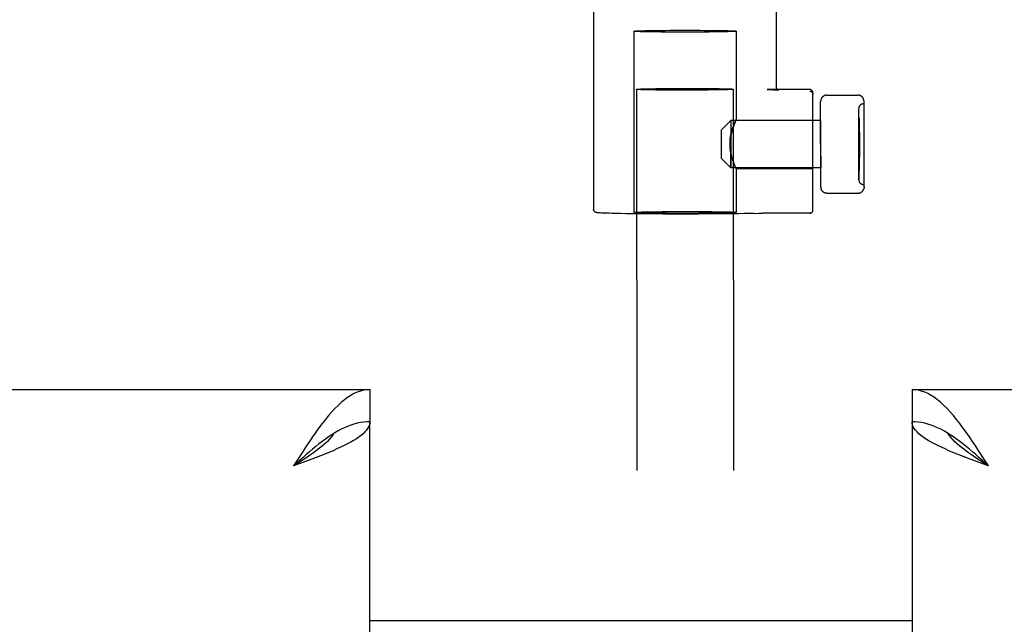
# Model space of a CAD drawing. Header units: inches. Extents: x 0 to 224, y 0 to 145.
# Tile 37 of 63: x 107.64 to 110.82, y 83.44 to 85.39. Entities that reach past the tile are written whole.
import ezdxf

# ---------------------------------------------------------------- set-up
doc = ezdxf.new("R2010")
doc.units = ezdxf.units.IN
doc.header["$LTSCALE"] = 12.302632
doc.header["$MEASUREMENT"] = 0
doc.linetypes.add('HIDDEN', pattern=[0.2, 0.1, -0.1])
doc.layers.get('0').update_dxf_attribs({"linetype": 'CONTINUOUS'})
doc.layers.add('02___PRT_ALL_AXES', color=7, linetype='CONTINUOUS')
doc.layers.add('DEFAULT_2', color=8, linetype='HIDDEN')

msp = doc.modelspace()

# ---------------------------------------------------------------- linework, layer by layer
at = {"color": 3, "linetype": 'Continuous'}
for p, q in [((77.8314, 84.2007), (108.7689, 84.2007)), ((110.5189, 84.2007), (141.4564, 84.2007)), ((108.7689, 79.7007), (108.7689, 84.0967)), ((110.5189, 84.0967), (110.5189, 79.7007)), ((108.5521, 83.9651), (108.5224, 83.9542))]:
    msp.add_line(p, q, dxfattribs=at)
at = {"color": 7, "linetype": 'Continuous'}
for p, q in [((108.7689, 84.2007), (108.7689, 84.0967)), ((110.5189, 84.2007), (110.5189, 84.0967)), ((108.6662, 84.0672), (108.6559, 84.0613)), ((110.6421, 84.0549), (110.6319, 84.0613)), ((108.7689, 83.4557), (110.5189, 83.4557))]:
    msp.add_line(p, q, dxfattribs=at)
at = {"color": 3, "linetype": 'Continuous'}
for points in [[(108.7689, 84.2007), (108.7586, 84.2001), (108.7483, 84.1986), (108.7381, 84.1959), (108.7278, 84.1923), (108.7175, 84.1876), (108.7073, 84.1819), (108.697, 84.1752), (108.6867, 84.1676), (108.6764, 84.1591), (108.6662, 84.1497), (108.6559, 84.1395), (108.6456, 84.1285), (108.6354, 84.1167), (108.6251, 84.1042)], [(110.6729, 84.0911), (110.6627, 84.1042), (110.6524, 84.1167), (110.6421, 84.1285), (110.6319, 84.1395), (110.6216, 84.1497), (110.6113, 84.1591), (110.601, 84.1676), (110.5908, 84.1752), (110.5805, 84.1819), (110.5702, 84.1876), (110.56, 84.1923), (110.5497, 84.1959), (110.5394, 84.1986), (110.5291, 84.2001), (110.5189, 84.2007)], [(108.6251, 84.1042), (108.6148, 84.0911), (108.6045, 84.0774), (108.5943, 84.0632), (108.584, 84.0485), (108.5737, 84.0334), (108.5635, 84.018), (108.5532, 84.0023), (108.5429, 83.9863), (108.5326, 83.9703), (108.5224, 83.9542)], [(108.7689, 84.0967), (108.7684, 84.0912), (108.7671, 84.0857), (108.7648, 84.0802), (108.7617, 84.0747), (108.7577, 84.0693), (108.7529, 84.0638), (108.7472, 84.0583), (108.7406, 84.0528), (108.7333, 84.0473), (108.7253, 84.0419), (108.7164, 84.0364), (108.7069, 84.0309), (108.6967, 84.0254), (108.6858, 84.0199), (108.6744, 84.0145)], [(110.6254, 84.009), (110.6134, 84.0145), (110.6019, 84.0199), (110.5911, 84.0254), (110.5809, 84.0309), (110.5713, 84.0364), (110.5625, 84.0419), (110.5544, 84.0473), (110.5471, 84.0528), (110.5406, 84.0583), (110.5349, 84.0638), (110.53, 84.0693), (110.526, 84.0747), (110.5229, 84.0802), (110.5207, 84.0857), (110.5193, 84.0912), (110.5189, 84.0967)], [(110.7654, 83.9542), (110.7551, 83.9703), (110.7448, 83.9863), (110.7346, 84.0023), (110.7243, 84.018), (110.714, 84.0334), (110.7038, 84.0485), (110.6935, 84.0632), (110.6832, 84.0774), (110.6729, 84.0911)], [(108.6744, 84.0145), (108.6624, 84.009), (108.6499, 84.0035), (108.6369, 83.998), (108.6235, 83.9925), (108.6098, 83.987), (108.5957, 83.9816), (108.5814, 83.9761), (108.5668, 83.9706), (108.5521, 83.9651)], [(110.7654, 83.9542), (110.7357, 83.9651), (110.7209, 83.9706), (110.7064, 83.9761), (110.692, 83.9816), (110.678, 83.987), (110.6642, 83.9925), (110.6508, 83.998), (110.6379, 84.0035), (110.6254, 84.009)]]:
    msp.add_lwpolyline(points, dxfattribs=at)
at = {"color": 7, "linetype": 'Continuous'}
for points in [[(108.7689, 84.0967), (108.7586, 84.0964), (108.7483, 84.0954), (108.7381, 84.0939), (108.7278, 84.0918), (108.7175, 84.0891), (108.7073, 84.0858), (108.697, 84.082), (108.6867, 84.0776), (108.6764, 84.0726), (108.6662, 84.0672)], [(110.6319, 84.0613), (110.6216, 84.0672), (110.6113, 84.0726), (110.601, 84.0776), (110.5908, 84.082), (110.5805, 84.0858), (110.5702, 84.0891), (110.56, 84.0918), (110.5497, 84.0939), (110.5394, 84.0954), (110.5291, 84.0964), (110.5189, 84.0967)], [(108.6559, 84.0613), (108.6456, 84.0549), (108.6354, 84.0481), (108.6251, 84.0409), (108.6148, 84.0333), (108.6045, 84.0254), (108.5943, 84.0172), (108.584, 84.0087), (108.5737, 84), (108.5635, 83.991), (108.5532, 83.982), (108.5429, 83.9728), (108.5326, 83.9635), (108.5224, 83.9542)], [(108.653, 84.0595), (108.6493, 84.0539), (108.6439, 84.0468), (108.6377, 84.0397), (108.6307, 84.0325), (108.6231, 84.0254), (108.6149, 84.0183), (108.6061, 84.0112), (108.5968, 84.004), (108.5871, 83.9969), (108.5769, 83.9898), (108.5664, 83.9827), (108.5556, 83.9755), (108.5447, 83.9684), (108.5336, 83.9613), (108.5224, 83.9542)], [(110.7654, 83.9542), (110.7542, 83.9613), (110.7431, 83.9684), (110.7321, 83.9755), (110.7214, 83.9827), (110.7108, 83.9898), (110.7007, 83.9969), (110.6909, 84.004), (110.6816, 84.0112), (110.6728, 84.0183), (110.6646, 84.0254), (110.657, 84.0325), (110.6501, 84.0397), (110.6439, 84.0468), (110.6384, 84.0539), (110.6347, 84.0595)], [(110.7654, 83.9542), (110.7551, 83.9635), (110.7448, 83.9728), (110.7346, 83.982), (110.7243, 83.991), (110.714, 84), (110.7038, 84.0087), (110.6935, 84.0172), (110.6832, 84.0254), (110.6729, 84.0333), (110.6627, 84.0409), (110.6524, 84.0481), (110.6421, 84.0549)]]:
    msp.add_lwpolyline(points, dxfattribs=at)
at = {"layer": '02___PRT_ALL_AXES', "color": 8, "linetype": 'HIDDEN'}
for p, q in [((109.4904, 85.549), (109.4909, 84.7821)), ((110.0804, 85.5494), (110.0807, 85.1764)), ((110.3469, 84.8777), (110.3467, 85.1077)), ((110.3468, 84.9948), (110.3467, 85.1076)), ((110.3617, 85.1227), (110.3637, 85.1227)), ((110.3638, 84.995), (110.3637, 85.1227)), ((110.2238, 85.0691), (109.9338, 85.0689)), ((109.9507, 85.0704), (110.1988, 85.0706)), ((110.1988, 84.994), (110.1988, 85.0706)), ((110.2238, 85.0691), (110.2238, 84.994)), ((110.1989, 84.9146), (110.1988, 84.994)), ((110.2238, 84.994), (110.2239, 84.9161)), ((110.3468, 84.9906), (110.3469, 84.8777)), ((110.3639, 84.8627), (110.3638, 84.995)), ((110.2239, 84.9161), (109.9339, 84.9159)), ((109.9508, 84.9144), (110.1989, 84.9146)), ((110.3619, 84.8627), (110.3639, 84.8627))]:
    msp.add_line(p, q, dxfattribs=at)
for points in [[(109.9508, 85.0704), (109.9506, 85.0699), (109.9501, 85.0687), (109.9492, 85.0666), (109.948, 85.0638), (109.9466, 85.0604), (109.9449, 85.0563), (109.9431, 85.0516), (109.9413, 85.0465), (109.9394, 85.0408), (109.9375, 85.0347), (109.9358, 85.0281), (109.9343, 85.0212), (109.933, 85.0139), (109.932, 85.0064), (109.9314, 84.9987), (109.9312, 84.991)], [(109.9312, 84.9938), (109.9314, 85.0016), (109.932, 85.0092), (109.933, 85.0167), (109.9343, 85.0238), (109.9358, 85.0306), (109.9375, 85.037), (109.9394, 85.043), (109.9413, 85.0485), (109.9431, 85.0534), (109.9449, 85.0578), (109.9465, 85.0616), (109.948, 85.0648), (109.9492, 85.0673), (109.95, 85.0691), (109.9506, 85.0701), (109.9507, 85.0704)], [(109.9509, 84.9144), (109.9507, 84.9149), (109.9502, 84.9161), (109.9493, 84.9182), (109.9481, 84.921), (109.9466, 84.9245), (109.945, 84.9285), (109.9432, 84.9332), (109.9413, 84.9383), (109.9394, 84.944), (109.9376, 84.9501), (109.9359, 84.9567), (109.9343, 84.9636), (109.933, 84.9709), (109.932, 84.9784), (109.9314, 84.986), (109.9312, 84.9938)], [(109.9312, 84.991), (109.9314, 84.9832), (109.932, 84.9756), (109.933, 84.9681), (109.9343, 84.9609), (109.9359, 84.9541), (109.9376, 84.9477), (109.9394, 84.9418), (109.9413, 84.9363), (109.9432, 84.9314), (109.945, 84.927), (109.9466, 84.9231), (109.9481, 84.9199), (109.9493, 84.9174), (109.9502, 84.9156), (109.9507, 84.9146), (109.9509, 84.9144)]]:
    msp.add_lwpolyline(points, dxfattribs=at)
for centre, start, end in [((110.3617, 85.1077), 90.0388, 180.0388), ((110.3619, 84.8777), 180.0388, 270.0388)]:
    msp.add_arc(centre, 0.015, start, end, dxfattribs=at)
at = {"layer": 'DEFAULT_2', "color": 8, "linetype": 'HIDDEN'}
for p, q in [((109.6206, 85.3571), (109.621, 84.7722)), ((109.9506, 85.3573), (109.9508, 85.0704)), ((109.6294, 85.1696), (109.6491, 56.1745)), ((109.6606, 85.1714), (109.6752, 85.1717)), ((109.6752, 85.1717), (109.6921, 85.172)), ((109.6921, 85.172), (109.7108, 85.1722)), ((109.7108, 85.1722), (109.7311, 85.1724)), ((109.7311, 85.1724), (109.7525, 85.1725)), ((109.7525, 85.1725), (109.7745, 85.1726)), ((109.7745, 85.1726), (109.7968, 85.1726)), ((109.7968, 85.1726), (109.8189, 85.1726)), ((109.8189, 85.1726), (109.8403, 85.1725)), ((109.8403, 85.1725), (109.8606, 85.1723)), ((109.8606, 85.1723), (109.8793, 85.1721)), ((109.8793, 85.1721), (109.8962, 85.1718)), ((109.9419, 85.1699), (109.9616, 56.1747)), ((109.6921, 85.1674), (109.6752, 85.1677)), ((109.7108, 85.1672), (109.6921, 85.1674)), ((109.7311, 85.167), (109.7108, 85.1672)), ((109.7525, 85.1669), (109.7311, 85.167)), ((109.7745, 85.1669), (109.7525, 85.1669)), ((109.7968, 85.1669), (109.7745, 85.1669)), ((109.8189, 85.167), (109.7968, 85.1669)), ((109.8403, 85.1671), (109.8189, 85.167)), ((109.8606, 85.1673), (109.8403, 85.1671)), ((109.8793, 85.1675), (109.8606, 85.1673)), ((109.8962, 85.1678), (109.8793, 85.1675)), ((109.9108, 85.1681), (109.8962, 85.1678)), ((110.051, 85.1692), (110.0509, 85.1692)), ((110.0509, 85.1692), (110.0588, 85.1689)), ((110.1887, 85.1693), (110.051, 85.1692)), ((110.0588, 85.1689), (110.0653, 85.1687)), ((110.0653, 85.1687), (110.0705, 85.1684)), ((110.0705, 85.1684), (110.0747, 85.1682)), ((110.1989, 84.7799), (110.1987, 85.1593)), ((110.225, 85.1379), (110.2248, 85.1372)), ((110.2253, 85.1386), (110.225, 85.1379)), ((110.2314, 85.1466), (110.2308, 85.1461)), ((110.2319, 85.147), (110.2313, 85.1465)), ((110.2325, 85.1474), (110.2319, 85.147)), ((110.2331, 85.1478), (110.2325, 85.1474)), ((110.2337, 85.1482), (110.2331, 85.1478)), ((110.2343, 85.1485), (110.2337, 85.1481)), ((110.235, 85.1488), (110.2343, 85.1485)), ((110.2356, 85.1491), (110.2349, 85.1488)), ((110.2363, 85.1494), (110.2356, 85.1491)), ((110.2369, 85.1497), (110.2362, 85.1494)), ((110.2376, 85.1499), (110.2369, 85.1496)), ((110.2383, 85.1501), (110.2375, 85.1499)), ((110.2389, 85.1503), (110.2382, 85.1501)), ((110.2396, 85.1504), (110.2389, 85.1503)), ((110.2403, 85.1506), (110.2396, 85.1504)), ((110.241, 85.1507), (110.2402, 85.1506)), ((110.2417, 85.1508), (110.2409, 85.1507)), ((110.2424, 85.1508), (110.2416, 85.1507)), ((110.2431, 85.1508), (110.2423, 85.1508)), ((110.2437, 85.1509), (110.243, 85.1508)), ((110.2437, 85.1509), (110.3437, 85.1509)), ((110.2238, 85.1322), (110.2237, 85.1314)), ((110.2237, 85.1315), (110.2237, 85.1308)), ((110.2239, 84.8544), (110.2237, 85.1308)), ((110.2239, 85.1337), (110.2238, 85.1329)), ((110.2238, 85.1329), (110.2238, 85.1321)), ((110.224, 85.1344), (110.2239, 85.1336)), ((110.2242, 85.1351), (110.224, 85.1343)), ((110.2244, 85.1358), (110.2242, 85.1351)), ((110.2246, 85.1365), (110.2244, 85.1358)), ((110.2248, 85.1372), (110.2245, 85.1365)), ((110.3639, 84.8545), (110.3637, 85.1308)), ((110.3468, 84.9942), (110.3468, 85.0777)), ((110.3468, 85.0777), (110.3478, 85.0777)), ((110.3469, 84.9077), (110.3468, 85.0762)), ((110.3468, 85.0762), (110.3478, 85.0762)), ((110.3478, 85.0777), (110.3479, 84.9092)), ((110.3478, 85.0762), (110.3478, 84.9942)), ((109.9038, 85.0389), (109.9338, 85.0689)), ((109.9338, 85.0689), (109.9339, 84.9159)), ((109.9338, 85.0689), (109.9338, 84.9938)), ((109.9038, 84.9915), (109.9038, 85.0389)), ((110.3468, 85.0252), (110.3468, 85.0318)), ((110.3488, 85.0318), (110.3468, 85.0318)), ((110.3488, 85.03), (110.3468, 85.03)), ((110.3468, 85.0119), (110.3468, 85.027)), ((110.3468, 85.021), (110.3468, 85.0267)), ((110.3488, 85.0267), (110.3468, 85.0267)), ((110.3488, 85.025), (110.3468, 85.025)), ((110.3468, 85.0103), (110.3468, 85.0227)), ((110.3468, 84.9954), (110.3468, 85.0137)), ((110.3468, 85.0011), (110.3468, 85.0121)), ((110.3488, 85.0318), (110.3488, 84.995)), ((109.9038, 84.9459), (109.9038, 84.9915)), ((109.9339, 84.9159), (109.9338, 84.991)), ((110.3468, 84.9974), (110.3468, 85.0029)), ((110.3468, 84.9992), (110.3488, 84.9992)), ((110.3468, 84.9974), (110.3488, 84.9974)), ((110.3468, 84.9876), (110.3468, 84.9971)), ((110.3468, 84.9971), (110.3488, 84.9971)), ((110.3468, 84.9968), (110.3488, 84.9968)), ((110.3468, 84.9954), (110.3488, 84.9954)), ((110.3468, 84.995), (110.3488, 84.995)), ((110.3468, 84.9868), (110.3468, 84.9947)), ((110.3488, 84.9947), (110.3468, 84.9947)), ((110.3488, 84.9929), (110.3468, 84.9929)), ((110.3468, 84.9911), (110.3469, 84.9092)), ((110.3468, 84.958), (110.3468, 84.9893)), ((110.3468, 84.9531), (110.3468, 84.9886)), ((110.3478, 84.9911), (110.3479, 84.9077)), ((110.3488, 85.0029), (110.3488, 84.9974)), ((110.3488, 84.9968), (110.3488, 84.9863)), ((110.3488, 84.9947), (110.3488, 84.9502)), ((110.3468, 84.9628), (110.3468, 84.9648)), ((110.3488, 84.9648), (110.3468, 84.9648)), ((110.3468, 84.9552), (110.3468, 84.9621)), ((110.3468, 84.957), (110.3488, 84.957)), ((110.3468, 84.9552), (110.3488, 84.9552)), ((110.3468, 84.952), (110.3488, 84.952)), ((110.3468, 84.951), (110.3488, 84.951)), ((110.3468, 84.9502), (110.3488, 84.9502)), ((109.9038, 84.9459), (109.9339, 84.9159)), ((109.9509, 84.9144), (109.951, 84.7724)), ((110.3469, 84.9092), (110.3479, 84.9092)), ((110.3469, 84.9077), (110.3479, 84.9077)), ((110.2239, 84.8539), (110.2239, 84.8544)), ((110.2239, 84.8537), (110.2239, 84.8539)), ((110.2239, 84.8537), (110.224, 84.8529)), ((110.224, 84.853), (110.224, 84.8522)), ((110.224, 84.8523), (110.2241, 84.8515)), ((110.3637, 84.8516), (110.3636, 84.8509)), ((110.3638, 84.8524), (110.3637, 84.8516)), ((110.3638, 84.8524), (110.3639, 84.8531)), ((110.3639, 84.8545), (110.3639, 84.8539)), ((110.3639, 84.8539), (110.3639, 84.8538)), ((110.2241, 84.8515), (110.2242, 84.8508)), ((110.2242, 84.8508), (110.2244, 84.85)), ((110.2244, 84.8501), (110.2246, 84.8493)), ((110.2245, 84.8494), (110.2248, 84.8486)), ((110.2247, 84.8486), (110.225, 84.8479)), ((110.225, 84.8479), (110.2252, 84.8472)), ((110.2252, 84.8473), (110.2255, 84.8466)), ((110.2316, 84.8386), (110.231, 84.8391)), ((110.2321, 84.8382), (110.2316, 84.8386)), ((110.2327, 84.8378), (110.2321, 84.8382)), ((110.2333, 84.8374), (110.2327, 84.8378)), ((110.2339, 84.837), (110.2333, 84.8374)), ((110.2345, 84.8367), (110.2339, 84.837)), ((110.2352, 84.8363), (110.2345, 84.8367)), ((110.2358, 84.836), (110.2351, 84.8364)), ((110.2365, 84.8358), (110.2358, 84.8361)), ((110.2371, 84.8355), (110.2364, 84.8358)), ((110.2378, 84.8353), (110.2371, 84.8355)), ((110.2385, 84.8351), (110.2377, 84.8353)), ((110.2391, 84.8349), (110.2384, 84.8351)), ((110.2398, 84.8347), (110.2391, 84.8349)), ((110.2405, 84.8346), (110.2398, 84.8348)), ((110.2412, 84.8345), (110.2405, 84.8346)), ((110.2419, 84.8344), (110.2411, 84.8345)), ((110.2426, 84.8344), (110.2418, 84.8344)), ((110.2433, 84.8343), (110.2425, 84.8344)), ((110.2439, 84.8343), (110.2432, 84.8343)), ((110.2439, 84.8343), (110.3439, 84.8344)), ((110.3446, 84.8344), (110.3439, 84.8344)), ((110.3445, 84.8344), (110.3453, 84.8344)), ((110.3452, 84.8344), (110.346, 84.8345)), ((110.3459, 84.8345), (110.3467, 84.8346)), ((110.3466, 84.8346), (110.3474, 84.8347)), ((110.3473, 84.8347), (110.3481, 84.8348)), ((110.348, 84.8348), (110.3487, 84.835)), ((110.3487, 84.835), (110.3494, 84.8352)), ((110.3494, 84.8352), (110.3501, 84.8354)), ((110.35, 84.8354), (110.3507, 84.8356)), ((110.3507, 84.8356), (110.3514, 84.8359)), ((110.3514, 84.8358), (110.352, 84.8361)), ((110.352, 84.8361), (110.3527, 84.8364)), ((110.3527, 84.8364), (110.3533, 84.8368)), ((110.3533, 84.8367), (110.3539, 84.8371)), ((110.3539, 84.8371), (110.3545, 84.8375)), ((110.3545, 84.8374), (110.3551, 84.8379)), ((110.3551, 84.8378), (110.3557, 84.8383)), ((110.3557, 84.8382), (110.3563, 84.8387)), ((110.3626, 84.8474), (110.3623, 84.8466)), ((110.3628, 84.848), (110.3626, 84.8473)), ((110.3631, 84.8487), (110.3628, 84.848)), ((110.3633, 84.8495), (110.3631, 84.8487)), ((110.3634, 84.8502), (110.3633, 84.8494)), ((110.3636, 84.8509), (110.3634, 84.8501)), ((109.517, 84.7704), (109.5134, 84.7706)), ((109.5214, 84.7702), (109.517, 84.7704)), ((109.5268, 84.77), (109.5214, 84.7702)), ((109.5334, 84.7697), (109.5268, 84.77)), ((109.5414, 84.7695), (109.5334, 84.7697)), ((109.5512, 84.7692), (109.5414, 84.7695)), ((109.5632, 84.7689), (109.5512, 84.7692)), ((109.5778, 84.7686), (109.5632, 84.7689)), ((109.5956, 84.7683), (109.5778, 84.7686)), ((109.6173, 84.768), (109.5956, 84.7683)), ((109.6437, 84.7677), (109.6173, 84.768)), ((109.6758, 84.7674), (109.6437, 84.7677)), ((110.0089, 84.7692), (110.0242, 84.7696)), ((110.0242, 84.7696), (110.0277, 84.7697)), ((110.0277, 84.7697), (110.032, 84.7697)), ((110.032, 84.7697), (110.0367, 84.7697)), ((110.189, 84.7699), (110.0367, 84.7697)), ((110.1979, 84.7753), (110.197, 84.774)), ((110.1978, 84.7753), (110.1985, 84.7768)), ((110.1984, 84.7767), (110.1988, 84.7783)), ((110.1988, 84.7783), (110.1989, 84.7792)), ((110.1989, 84.7799), (110.1989, 84.7792))]:
    msp.add_line(p, q, dxfattribs=at)
for points in [[(109.6206, 85.3571), (109.6214, 85.3574), (109.6237, 85.3577), (109.6277, 85.358), (109.6331, 85.3583), (109.64, 85.3585), (109.6484, 85.3588), (109.658, 85.359), (109.6689, 85.3593), (109.6809, 85.3595), (109.6939, 85.3597), (109.7078, 85.3598), (109.7224, 85.36), (109.7377, 85.3601), (109.7534, 85.3601), (109.7693, 85.3602), (109.7856, 85.3602)], [(109.7856, 85.3602), (109.8018, 85.3602), (109.8178, 85.3602), (109.8335, 85.3601), (109.8487, 85.36), (109.8633, 85.3599), (109.8772, 85.3598), (109.8902, 85.3596), (109.9022, 85.3594), (109.9131, 85.3592), (109.9228, 85.359), (109.9311, 85.3587), (109.938, 85.3585), (109.9435, 85.3582), (109.9474, 85.3579), (109.9498, 85.3576), (109.9506, 85.3573)], [(109.7856, 85.3542), (109.7693, 85.3542), (109.7534, 85.3542), (109.7377, 85.3543), (109.7224, 85.3544), (109.7078, 85.3545), (109.6939, 85.3547), (109.6809, 85.3548), (109.6689, 85.355), (109.658, 85.3552), (109.6484, 85.3555), (109.64, 85.3557), (109.6331, 85.356), (109.6277, 85.3562), (109.6237, 85.3565), (109.6214, 85.3568), (109.6206, 85.3571)], [(109.9506, 85.3573), (109.9498, 85.357), (109.9474, 85.3567), (109.9435, 85.3565), (109.938, 85.3562), (109.9311, 85.3559), (109.9228, 85.3556), (109.9131, 85.3554), (109.9022, 85.3552), (109.8902, 85.355), (109.8772, 85.3548), (109.8633, 85.3546), (109.8487, 85.3545), (109.8335, 85.3544), (109.8178, 85.3543), (109.8018, 85.3542), (109.7856, 85.3542)], [(109.6294, 85.1696), (109.6298, 85.1698), (109.631, 85.17), (109.633, 85.1703), (109.6358, 85.1704), (109.6393, 85.1706), (109.6436, 85.1708), (109.6486, 85.171), (109.6542, 85.1712), (109.6606, 85.1714)], [(109.6752, 85.1677), (109.6606, 85.168), (109.6542, 85.1681), (109.6486, 85.1683), (109.6436, 85.1685), (109.6393, 85.1687), (109.6358, 85.1688), (109.633, 85.169), (109.631, 85.1692), (109.6298, 85.1694), (109.6294, 85.1696)], [(109.8962, 85.1718), (109.9108, 85.1715), (109.9171, 85.1714), (109.9228, 85.1712), (109.9278, 85.171), (109.9321, 85.1708), (109.9356, 85.1707), (109.9384, 85.1705), (109.9403, 85.1703), (109.9415, 85.1701), (109.9419, 85.1699)], [(109.9419, 85.1699), (109.9415, 85.1697), (109.9403, 85.1694), (109.9384, 85.1692), (109.9356, 85.169), (109.9321, 85.1689), (109.9278, 85.1687), (109.9228, 85.1685), (109.9171, 85.1683), (109.9108, 85.1681)], [(110.0874, 85.1672), (110.0874, 85.1672), (110.0875, 85.1671), (110.0875, 85.1671), (110.0874, 85.1672), (110.0872, 85.1672), (110.087, 85.1673), (110.0866, 85.1675), (110.086, 85.1677), (110.0853, 85.1681), (110.0845, 85.1686), (110.0837, 85.1694), (110.0828, 85.1703), (110.082, 85.1715), (110.0813, 85.173), (110.0809, 85.1746), (110.0807, 85.1764)], [(110.0747, 85.1682), (110.0781, 85.168), (110.0795, 85.1679), (110.0808, 85.1678), (110.0819, 85.1677), (110.0829, 85.1677), (110.0838, 85.1676), (110.0846, 85.1675), (110.0852, 85.1674), (110.0858, 85.1674), (110.0863, 85.1673), (110.0867, 85.1673), (110.087, 85.1672), (110.0872, 85.1672), (110.0874, 85.1672)], [(110.1987, 85.1593), (110.1986, 85.1608), (110.1982, 85.1623), (110.1976, 85.1637), (110.1968, 85.1651), (110.1958, 85.1663), (110.1946, 85.1673), (110.1933, 85.1681), (110.1918, 85.1688), (110.1903, 85.1691), (110.1887, 85.1693)], [(110.1887, 85.1638), (110.1903, 85.1637), (110.1918, 85.1633), (110.1932, 85.1627), (110.1946, 85.1619), (110.1958, 85.1608), (110.1968, 85.1596), (110.1976, 85.1583), (110.1982, 85.1568), (110.1986, 85.1553), (110.1987, 85.1538)], [(110.2283, 85.1435), (110.2278, 85.143), (110.2274, 85.1424), (110.227, 85.1418), (110.2266, 85.1412), (110.2262, 85.1405), (110.2259, 85.1399), (110.2256, 85.1392), (110.2253, 85.1386)], [(110.2308, 85.1461), (110.2303, 85.1456), (110.2297, 85.1451), (110.2292, 85.1446), (110.2288, 85.1441), (110.2283, 85.1435), (110.2278, 85.143), (110.2274, 85.1424)], [(110.3637, 85.1308), (110.3637, 85.1315), (110.3637, 85.1322), (110.3636, 85.133), (110.3635, 85.1337), (110.3634, 85.1344), (110.3632, 85.1352), (110.3631, 85.1359), (110.3629, 85.1366), (110.3626, 85.1373), (110.3624, 85.138), (110.3621, 85.1387), (110.3618, 85.1393), (110.3615, 85.14), (110.3612, 85.1406), (110.3608, 85.1413), (110.3604, 85.1419), (110.36, 85.1425), (110.3596, 85.1431), (110.3591, 85.1436), (110.3587, 85.1442), (110.3582, 85.1447), (110.3577, 85.1452), (110.3571, 85.1457), (110.3566, 85.1462), (110.356, 85.1467), (110.3555, 85.1471), (110.3549, 85.1475), (110.3543, 85.1479), (110.3537, 85.1482), (110.3531, 85.1486), (110.3524, 85.1489), (110.3518, 85.1492), (110.3511, 85.1495), (110.3505, 85.1497), (110.3498, 85.15), (110.3491, 85.1502), (110.3485, 85.1503), (110.3478, 85.1505), (110.3471, 85.1506), (110.3464, 85.1507), (110.3457, 85.1508), (110.345, 85.1509), (110.3443, 85.1509), (110.3437, 85.1509)], [(110.3639, 84.8538), (110.3638, 84.853), (110.3638, 84.8523)], [(110.2276, 84.8428), (110.2272, 84.8434), (110.2268, 84.844), (110.2265, 84.8446), (110.2261, 84.8452), (110.2258, 84.8459), (110.2255, 84.8466)], [(110.2272, 84.8434), (110.2276, 84.8428), (110.228, 84.8422), (110.2285, 84.8416), (110.229, 84.8411), (110.2294, 84.8405), (110.23, 84.84), (110.2305, 84.8395), (110.231, 84.839)], [(110.3593, 84.8417), (110.3589, 84.8412), (110.3584, 84.8406), (110.3579, 84.8401), (110.3574, 84.8396), (110.3568, 84.8391), (110.3563, 84.8387)], [(110.3589, 84.8411), (110.3593, 84.8417), (110.3598, 84.8423), (110.3602, 84.8429), (110.3606, 84.8435), (110.361, 84.8441), (110.3614, 84.8447), (110.3617, 84.8453), (110.362, 84.846), (110.3623, 84.8467)], [(109.5134, 84.7706), (109.5105, 84.7708), (109.5092, 84.7709), (109.5081, 84.7709), (109.507, 84.771), (109.5061, 84.7711), (109.5052, 84.7712), (109.5045, 84.7713), (109.5038, 84.7713), (109.5031, 84.7714), (109.5025, 84.7715), (109.502, 84.7715), (109.5015, 84.7716), (109.501, 84.7717), (109.5005, 84.7718), (109.5001, 84.7719), (109.4996, 84.772), (109.4992, 84.7721), (109.4987, 84.7722), (109.4982, 84.7723), (109.4977, 84.7725), (109.4972, 84.7728), (109.4965, 84.7731), (109.4957, 84.7735), (109.4949, 84.7741), (109.4939, 84.7749), (109.493, 84.776), (109.4923, 84.7771), (109.4916, 84.7785), (109.4911, 84.7801), (109.4909, 84.7821)], [(109.621, 84.7722), (109.6217, 84.7725), (109.6238, 84.7728), (109.6273, 84.773), (109.6321, 84.7733), (109.6383, 84.7736), (109.6457, 84.7738), (109.6543, 84.774), (109.664, 84.7743), (109.6748, 84.7745), (109.6865, 84.7746), (109.6991, 84.7748), (109.7124, 84.775), (109.7264, 84.7751), (109.7408, 84.7752), (109.7556, 84.7753), (109.7707, 84.7753), (109.786, 84.7753)], [(109.786, 84.7693), (109.7707, 84.7693), (109.7556, 84.7693), (109.7408, 84.7694), (109.7264, 84.7695), (109.7124, 84.7696), (109.6991, 84.7697), (109.6865, 84.7698), (109.6748, 84.77), (109.664, 84.7702), (109.6543, 84.7704), (109.6457, 84.7706), (109.6383, 84.7709), (109.6321, 84.7711), (109.6273, 84.7714), (109.6238, 84.7717), (109.6217, 84.7719), (109.621, 84.7722)], [(110.0089, 84.7692), (109.9935, 84.7689), (109.9766, 84.7686), (109.9585, 84.7683), (109.9392, 84.768), (109.9189, 84.7678), (109.8977, 84.7676), (109.8757, 84.7674), (109.8532, 84.7673), (109.8301, 84.7672), (109.8068, 84.7671), (109.7834, 84.7671), (109.7597, 84.7671), (109.7367, 84.7672), (109.7147, 84.7672), (109.6942, 84.7673), (109.6758, 84.7674)], [(109.786, 84.7753), (109.8012, 84.7753), (109.8163, 84.7753), (109.8311, 84.7752), (109.8456, 84.7752), (109.8595, 84.7751), (109.8728, 84.7749), (109.8854, 84.7748), (109.8971, 84.7746), (109.9079, 84.7744), (109.9176, 84.7742), (109.9262, 84.774), (109.9337, 84.7738), (109.9398, 84.7735), (109.9447, 84.7732), (109.9481, 84.773), (109.9503, 84.7727), (109.951, 84.7724)], [(109.951, 84.7724), (109.9503, 84.7721), (109.9481, 84.7719), (109.9447, 84.7716), (109.9398, 84.7713), (109.9337, 84.7711), (109.9262, 84.7708), (109.9176, 84.7706), (109.9079, 84.7704), (109.8971, 84.7702), (109.8854, 84.77), (109.8728, 84.7698), (109.8595, 84.7697), (109.8456, 84.7696), (109.8311, 84.7695), (109.8163, 84.7694), (109.8012, 84.7693), (109.786, 84.7693)], [(110.197, 84.774), (110.196, 84.7728), (110.1948, 84.7717), (110.1934, 84.7709), (110.192, 84.7703), (110.1905, 84.77), (110.189, 84.7699)], [(110.189, 84.7699), (110.1906, 84.77), (110.1921, 84.7704), (110.1936, 84.771), (110.1949, 84.7718), (110.196, 84.7728)]]:
    msp.add_lwpolyline(points, dxfattribs=at)

doc.saveas('drawing.dxf')
